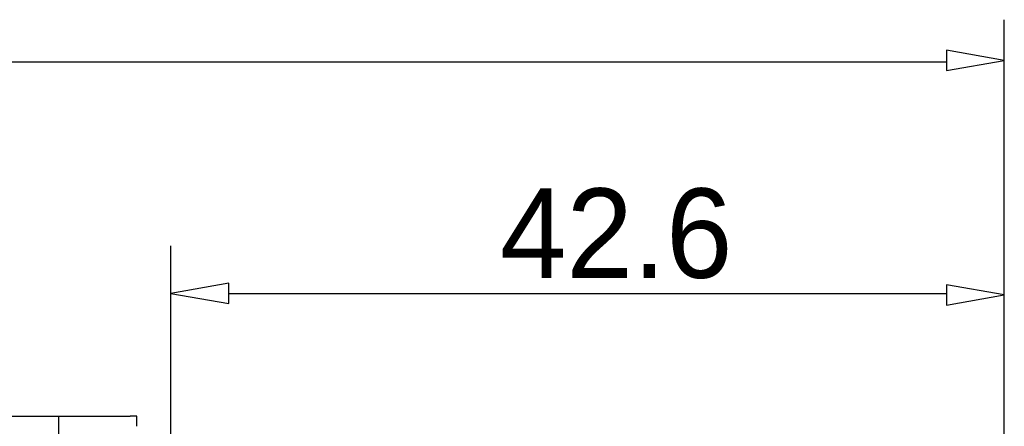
# Model space of a CAD drawing. Extents: x 2 to 309, y 0 to 392.
# Tile 13 of 28: x 131 to 166, y 253 to 267. Entities that reach past the tile are written whole.
import ezdxf

# ---------------------------------------------------------------- set-up
doc = ezdxf.new("R2010")
doc.units = 0
doc.header["$MEASUREMENT"] = 0
doc.layers.get('0').update_dxf_attribs({"linetype": 'CONTINUOUS'})
doc.styles.add('HORIZONTALGBCBIG', font='txt.shx', dxfattribs={"bigfont": 'gbcbig.shx'})

msp = doc.modelspace()

# ---------------------------------------------------------------- linework, layer by layer
at = {"color": 251, "linetype": 'Continuous'}
for p, q in [((166.176, 249.849), (166.176, 266.924)), ((68.138, 265.44), (164.134, 265.44)), ((136.727, 246.921), (136.727, 258.946)), ((138.769, 257.263), (164.134, 257.263))]:
    msp.add_line(p, q, dxfattribs=at)
at = {"color": 7, "linetype": 'Continuous'}
for p, q in [((69.58, 252.934), (135.286, 252.934)), ((132.763, 218.903), (132.763, 252.934))]:
    msp.add_line(p, q, dxfattribs=at)
at = {"color": 251, "linetype": 'Continuous'}
for points in [[(166.176, 265.488), (164.134, 265.849), (164.134, 265.127), (164.134, 265.127), (166.176, 265.488)], [(136.727, 257.263), (138.769, 256.902), (138.769, 257.623), (138.769, 257.623), (136.727, 257.263)], [(166.176, 257.209), (164.134, 257.57), (164.134, 256.849), (164.134, 256.849), (166.176, 257.209)]]:
    msp.add_lwpolyline(points, dxfattribs=at)
at = {"color": 7, "linetype": 'Continuous'}
msp.add_lwpolyline([(135.526, 252.573), (135.526, 252.573), (135.526, 252.573), (135.526, 252.573), (135.526, 252.573), (135.526, 252.693), (135.526, 252.693), (135.526, 252.693), (135.526, 252.693), (135.526, 252.693), (135.526, 252.693), (135.526, 252.693), (135.526, 252.693), (135.526, 252.693), (135.526, 252.693), (135.526, 252.693), (135.526, 252.693), (135.526, 252.693), (135.526, 252.693), (135.526, 252.693), (135.526, 252.693), (135.526, 252.693), (135.526, 252.813), (135.526, 252.813), (135.526, 252.813), (135.526, 252.813), (135.526, 252.813), (135.526, 252.813), (135.526, 252.813), (135.526, 252.813), (135.526, 252.813), (135.526, 252.813), (135.526, 252.813), (135.526, 252.813), (135.526, 252.813), (135.526, 252.813), (135.526, 252.934), (135.526, 252.934), (135.526, 252.934), (135.406, 252.934), (135.406, 252.934), (135.406, 252.934), (135.406, 252.934), (135.406, 252.934), (135.406, 252.934), (135.406, 252.934), (135.406, 252.934), (135.406, 252.934), (135.406, 252.934), (135.406, 252.934), (135.406, 252.934), (135.406, 252.934), (135.406, 252.934), (135.406, 252.934), (135.406, 252.934), (135.406, 252.934), (135.406, 252.934), (135.406, 252.934), (135.406, 252.934), (135.406, 252.934), (135.406, 252.934), (135.406, 252.934), (135.406, 252.934), (135.406, 252.934), (135.406, 252.934), (135.406, 252.934), (135.406, 252.934), (135.406, 252.934), (135.286, 252.934), (135.286, 252.934), (135.286, 252.934), (135.286, 252.934), (135.286, 252.934), (135.286, 252.934), (135.286, 252.934), (135.286, 252.934), (135.286, 252.934), (135.286, 252.934)], dxfattribs=at)

# ---------------------------------------------------------------- texts
at = {"insert": (152.463, 259.368), "char_height": 3.15572, "width": 8.6486, "attachment_point": 5, "style": 'HORIZONTALGBCBIG'}
msp.add_mtext('\\C7;\\f方正兰亭黑_GBK|b0|i0|;\\H3.1557170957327;42.6', dxfattribs=at)

doc.saveas('drawing.dxf')
